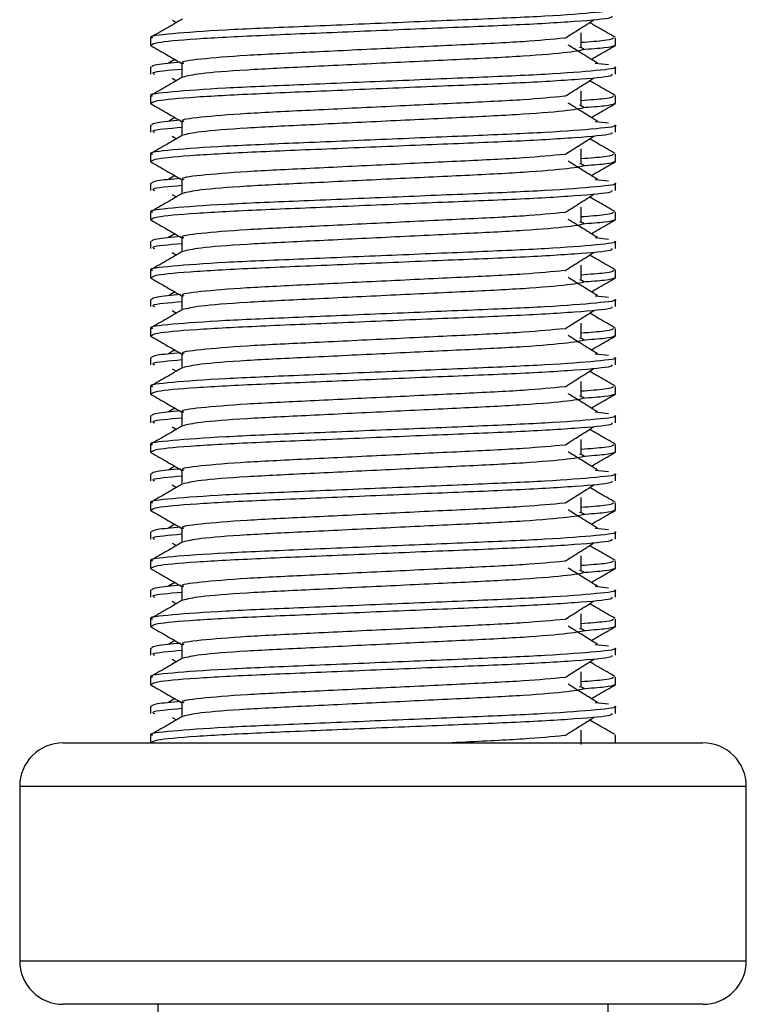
# Model space of a CAD drawing. Header units: millimetres. Extents: x 0 to 420, y 0 to 297.
# Tile 17 of 106: x 66.165 to 66.746, y 207.214 to 208.001. Entities that reach past the tile are written whole.
import ezdxf

# ---------------------------------------------------------------- set-up
doc = ezdxf.new("R2010")
doc.units = ezdxf.units.MM

msp = doc.modelspace()

# ---------------------------------------------------------------- linework, layer by layer
at = {"color": 7, "linetype": 'Continuous', "lineweight": 25}
for p, q in [((66.28727, 208.00091), (66.29057, 207.99884)), ((66.2699, 207.98664), (66.2699, 207.98086)), ((66.61404, 207.97916), (66.61404, 207.99077)), ((66.64154, 207.98086), (66.64154, 207.98664)), ((66.27001, 207.98061), (66.27095, 207.9804)), ((66.64073, 207.98086), (66.64143, 207.98061)), ((66.28923, 207.96944), (66.28422, 207.96633)), ((66.2699, 207.96343), (66.2699, 207.95763)), ((66.29504, 207.96632), (66.29504, 207.95497)), ((66.62535, 207.96634), (66.63583, 207.96522)), ((66.64154, 207.95763), (66.64154, 207.96343)), ((66.28727, 207.95445), (66.29057, 207.95238)), ((66.61404, 207.9327), (66.61404, 207.94432)), ((66.2699, 207.94019), (66.2699, 207.9344)), ((66.64154, 207.9344), (66.64154, 207.94019)), ((66.27001, 207.93415), (66.27095, 207.93394)), ((66.64073, 207.9344), (66.64143, 207.93415)), ((66.28923, 207.92299), (66.28422, 207.91988)), ((66.2699, 207.91698), (66.2699, 207.91117)), ((66.29504, 207.91986), (66.29504, 207.90852)), ((66.62535, 207.91989), (66.63583, 207.91876)), ((66.64154, 207.91117), (66.64154, 207.91698)), ((66.28727, 207.908), (66.29057, 207.90593)), ((66.61404, 207.88625), (66.61404, 207.89786)), ((66.2699, 207.89373), (66.2699, 207.88795)), ((66.64154, 207.88795), (66.64154, 207.89373)), ((66.27001, 207.8877), (66.27095, 207.88749)), ((66.64073, 207.88795), (66.64143, 207.8877)), ((66.28923, 207.87653), (66.28422, 207.87342)), ((66.29504, 207.87341), (66.29504, 207.86206)), ((66.62535, 207.87343), (66.63583, 207.87231)), ((66.2699, 207.87052), (66.2699, 207.86472)), ((66.64154, 207.86472), (66.64154, 207.87052)), ((66.28727, 207.86154), (66.29057, 207.85947)), ((66.61404, 207.83979), (66.61404, 207.85141)), ((66.2699, 207.84728), (66.2699, 207.84149)), ((66.64073, 207.84149), (66.64143, 207.84124)), ((66.64154, 207.84149), (66.64154, 207.84728)), ((66.27001, 207.84124), (66.27095, 207.84103)), ((66.28923, 207.83008), (66.28422, 207.82697)), ((66.29504, 207.82695), (66.29504, 207.81561)), ((66.62535, 207.82698), (66.63583, 207.82585)), ((66.2699, 207.82407), (66.2699, 207.81826)), ((66.64154, 207.81826), (66.64154, 207.82407)), ((66.28727, 207.81509), (66.29057, 207.81302)), ((66.61404, 207.79334), (66.61404, 207.80495)), ((66.2699, 207.80082), (66.2699, 207.79504)), ((66.27001, 207.79479), (66.27095, 207.79458)), ((66.64073, 207.79504), (66.64143, 207.79479)), ((66.64154, 207.79504), (66.64154, 207.80082)), ((66.28923, 207.78362), (66.28422, 207.78051)), ((66.29504, 207.7805), (66.29504, 207.76915)), ((66.62535, 207.78052), (66.63583, 207.7794)), ((66.2699, 207.77761), (66.2699, 207.77181)), ((66.64154, 207.77181), (66.64154, 207.77761)), ((66.28727, 207.76863), (66.29057, 207.76656)), ((66.61404, 207.74688), (66.61404, 207.7585)), ((66.2699, 207.75437), (66.2699, 207.74858)), ((66.27001, 207.74833), (66.27095, 207.74812)), ((66.64073, 207.74858), (66.64143, 207.74833)), ((66.64154, 207.74858), (66.64154, 207.75437)), ((66.2699, 207.73116), (66.2699, 207.72535)), ((66.28923, 207.73717), (66.28422, 207.73406)), ((66.29504, 207.73404), (66.29504, 207.7227)), ((66.62535, 207.73407), (66.63583, 207.73294)), ((66.64154, 207.72535), (66.64154, 207.73116)), ((66.28727, 207.72218), (66.29057, 207.72011)), ((66.2699, 207.70791), (66.2699, 207.70213)), ((66.61404, 207.70043), (66.61404, 207.71204)), ((66.64154, 207.70213), (66.64154, 207.70791)), ((66.27001, 207.70188), (66.27095, 207.70167)), ((66.64073, 207.70213), (66.64143, 207.70188)), ((66.2699, 207.6847), (66.2699, 207.6789)), ((66.28923, 207.69071), (66.28422, 207.6876)), ((66.29504, 207.68759), (66.29504, 207.67624)), ((66.62535, 207.68761), (66.63583, 207.68649)), ((66.64154, 207.6789), (66.64154, 207.6847)), ((66.28727, 207.67572), (66.29057, 207.67365)), ((66.2699, 207.66146), (66.2699, 207.65567)), ((66.61404, 207.65397), (66.61404, 207.66559)), ((66.64154, 207.65567), (66.64154, 207.66146)), ((66.27001, 207.65542), (66.27095, 207.65521)), ((66.64073, 207.65567), (66.64143, 207.65542)), ((66.2699, 207.63825), (66.2699, 207.63244)), ((66.28923, 207.64426), (66.28422, 207.64115)), ((66.29504, 207.64113), (66.29504, 207.62979)), ((66.62535, 207.64116), (66.63583, 207.64003)), ((66.64154, 207.63244), (66.64154, 207.63825)), ((66.28727, 207.62927), (66.29057, 207.6272)), ((66.2699, 207.615), (66.2699, 207.60921)), ((66.61404, 207.60752), (66.61404, 207.61913)), ((66.64154, 207.60921), (66.64154, 207.615)), ((66.27001, 207.60897), (66.27095, 207.60876)), ((66.64073, 207.60921), (66.64143, 207.60897)), ((66.28923, 207.5978), (66.28422, 207.59469)), ((66.2699, 207.59179), (66.2699, 207.58599)), ((66.29504, 207.59468), (66.29504, 207.58333)), ((66.62535, 207.5947), (66.63583, 207.59358)), ((66.64154, 207.58599), (66.64154, 207.59179)), ((66.28727, 207.58281), (66.29057, 207.58074)), ((66.2699, 207.56855), (66.2699, 207.56276)), ((66.61404, 207.56106), (66.61404, 207.57268)), ((66.64154, 207.56276), (66.64154, 207.56855)), ((66.27001, 207.56251), (66.27095, 207.5623)), ((66.64073, 207.56276), (66.64143, 207.56251)), ((66.28923, 207.55135), (66.28422, 207.54824)), ((66.2699, 207.54534), (66.2699, 207.53953)), ((66.29504, 207.54822), (66.29504, 207.53688)), ((66.62535, 207.54825), (66.63583, 207.54712)), ((66.64154, 207.53953), (66.64154, 207.54534)), ((66.28727, 207.53636), (66.29057, 207.53428)), ((66.2699, 207.52209), (66.2699, 207.5163)), ((66.61404, 207.51461), (66.61404, 207.52622)), ((66.64154, 207.5163), (66.64154, 207.52209)), ((66.27001, 207.51606), (66.27095, 207.51585)), ((66.64073, 207.5163), (66.64143, 207.51606)), ((66.28923, 207.50489), (66.28422, 207.50178)), ((66.2699, 207.49888), (66.2699, 207.49308)), ((66.29504, 207.50177), (66.29504, 207.49042)), ((66.62535, 207.50179), (66.63583, 207.50067)), ((66.64154, 207.49308), (66.64154, 207.49888)), ((66.28727, 207.4899), (66.29057, 207.48783)), ((66.61404, 207.46815), (66.61404, 207.47977)), ((66.2699, 207.47564), (66.2699, 207.46985)), ((66.64154, 207.46985), (66.64154, 207.47564)), ((66.27001, 207.4696), (66.27095, 207.46939)), ((66.64073, 207.46985), (66.64143, 207.4696)), ((66.28923, 207.45844), (66.28422, 207.45533)), ((66.2699, 207.45243), (66.2699, 207.44662)), ((66.29504, 207.45531), (66.29504, 207.44397)), ((66.62535, 207.45534), (66.63583, 207.45421)), ((66.64154, 207.44662), (66.64154, 207.45243)), ((66.28727, 207.44345), (66.29057, 207.44137)), ((66.61404, 207.4217), (66.61404, 207.43331)), ((66.2699, 207.42918), (66.2699, 207.42315)), ((66.64154, 207.42315), (66.64154, 207.42918)), ((66.20022, 207.42315), (66.71122, 207.42315)), ((66.16538, 207.38831), (66.16538, 207.24894)), ((66.74606, 207.38831), (66.16538, 207.38831)), ((66.74606, 207.24894), (66.74606, 207.38831)), ((66.16538, 207.24894), (66.44565, 207.24894)), ((66.44565, 207.24894), (66.74606, 207.24894)), ((66.44686, 207.2141), (66.20022, 207.2141)), ((66.27571, 207.2141), (66.27571, 207.07473)), ((66.71122, 207.2141), (66.44686, 207.2141)), ((66.63573, 207.07473), (66.63573, 207.2141))]:
    msp.add_line(p, q, dxfattribs=at)
for centre, start, end in [((66.20022, 207.38831), 90, 180), ((66.71122, 207.38831), 0, 90), ((66.20022, 207.24894), 180, 270), ((66.71122, 207.24894), 270, 0)]:
    msp.add_arc(centre, 0.03484, start, end, dxfattribs=at)
for points, knots in [([(66.64074, 208.00989), (66.641, 208.00981), (66.64401, 208.00883), (66.62863, 208.00694), (66.58932, 208.00387), (66.5288, 208.0013), (66.45838, 207.99843), (66.38765, 207.99543), (66.32598, 207.99291), (66.28523, 207.98991), (66.26701, 207.98782), (66.27107, 207.98678), (66.27161, 207.98664)], [0, 0, 0, 0, 0.011024, 0.131189, 0.254695, 0.373437, 0.495237, 0.618184, 0.736438, 0.859358, 0.981202, 1, 1, 1, 1]), ([(66.29552, 208.0017), (66.29132, 207.99927), (66.28292, 207.99441), (66.27452, 207.98955), (66.27031, 207.98711)], [0, 0, 0, 0, 0.499935, 1, 1, 1, 1]), ([(66.63843, 208.00408), (66.6388, 208.00358), (66.63984, 208.0022), (66.61206, 207.99962), (66.56167, 207.99673), (66.49504, 207.99417), (66.42327, 207.99111), (66.3558, 207.98839), (66.3031, 207.98569), (66.27371, 207.98295), (66.27156, 207.98145), (66.27071, 207.98086)], [0, 0, 0, 0, 0.068754, 0.191591, 0.313424, 0.432053, 0.555484, 0.675715, 0.795706, 0.919174, 1, 1, 1, 1]), ([(66.6011, 207.98636), (66.60494, 207.98879), (66.61262, 207.99364), (66.62031, 207.99848), (66.62416, 208.00091)], [0, 0, 0, 0, 0.49999, 1, 1, 1, 1]), ([(66.64113, 207.98711), (66.63692, 207.98955), (66.63017, 207.99345), (66.62342, 207.99736), (66.62087, 207.99884)], [0, 0, 0, 0, 0.622406, 1, 1, 1, 1]), ([(66.60063, 207.98638), (66.5908, 207.98543), (66.57086, 207.9835), (66.51869, 207.98097), (66.45808, 207.9781), (66.39685, 207.9751), (66.34354, 207.97258), (66.30829, 207.96959), (66.29254, 207.9675), (66.29606, 207.96645), (66.29654, 207.96631)], [0, 0, 0, 0, 0.1340309, 0.2719374, 0.4133992, 0.5561955, 0.6935339, 0.8362986, 0.9778119, 1, 1, 1, 1]), ([(66.63983, 207.98664), (66.63948, 207.98592), (66.6389, 207.98473), (66.62109, 207.98338), (66.61404, 207.98284)], [0, 0, 0, 0, 0.604248, 1, 1, 1, 1]), ([(66.27027, 207.98041), (66.27448, 207.97798), (66.28273, 207.9732), (66.29099, 207.96843), (66.29504, 207.96608)], [0, 0, 0, 0, 0.508867, 1, 1, 1, 1]), ([(66.61277, 207.97918), (66.61449, 207.97869), (66.61933, 207.9773), (66.60594, 207.975), (66.57106, 207.97193), (66.51895, 207.96936), (66.45805, 207.96649), (66.39669, 207.96349), (66.34419, 207.96098), (66.30627, 207.958), (66.29931, 207.95614), (66.29591, 207.95523)], [0, 0, 0, 0, 0.0638066, 0.1803218, 0.300081, 0.415215, 0.5333173, 0.6525337, 0.7671935, 0.8863835, 1, 1, 1, 1]), ([(66.62722, 207.96633), (66.62331, 207.96876), (66.61548, 207.97361), (66.60766, 207.97846), (66.60376, 207.98088)], [0, 0, 0, 0, 0.500011, 1, 1, 1, 1]), ([(66.64049, 207.9804), (66.63918, 207.97982), (66.63686, 207.97878), (66.62172, 207.97763), (66.61511, 207.97713)], [0, 0, 0, 0, 0.563599, 1, 1, 1, 1]), ([(66.6222, 207.96944), (66.62432, 207.97067), (66.63064, 207.97433), (66.63696, 207.97798), (66.64116, 207.98041)], [0, 0, 0, 0, 0.335187, 1, 1, 1, 1]), ([(66.64074, 207.96343), (66.641, 207.96335), (66.64401, 207.96237), (66.62863, 207.96048), (66.58932, 207.95741), (66.5288, 207.95485), (66.45838, 207.95197), (66.38765, 207.94897), (66.32598, 207.94645), (66.28523, 207.94346), (66.26701, 207.94137), (66.27107, 207.94033), (66.27161, 207.94019)], [0, 0, 0, 0, 0.0110241, 0.1311888, 0.2546953, 0.3734373, 0.495237, 0.6181845, 0.7364377, 0.859358, 0.981202, 1, 1, 1, 1]), ([(66.29392, 207.96719), (66.28669, 207.96652), (66.27248, 207.9652), (66.27128, 207.96402), (66.27069, 207.96343)], [0, 0, 0, 0, 0.507895, 1, 1, 1, 1]), ([(66.29504, 207.96148), (66.2845, 207.96054), (66.26944, 207.95918), (66.27219, 207.95799), (66.27301, 207.95763)], [0, 0, 0, 0, 0.700207, 1, 1, 1, 1]), ([(66.29552, 207.95525), (66.29132, 207.95282), (66.28292, 207.94795), (66.27452, 207.94309), (66.27031, 207.94066)], [0, 0, 0, 0, 0.499935, 1, 1, 1, 1]), ([(66.63843, 207.95763), (66.6388, 207.95713), (66.63984, 207.95574), (66.61206, 207.95316), (66.56167, 207.95028), (66.49504, 207.94772), (66.42327, 207.94465), (66.3558, 207.94193), (66.3031, 207.93923), (66.27371, 207.93649), (66.27156, 207.93499), (66.27071, 207.9344)], [0, 0, 0, 0, 0.068754, 0.191591, 0.313424, 0.432053, 0.555484, 0.675715, 0.795706, 0.919174, 1, 1, 1, 1]), ([(66.6011, 207.93991), (66.60494, 207.94233), (66.61262, 207.94718), (66.62031, 207.95203), (66.62416, 207.95445)], [0, 0, 0, 0, 0.49999, 1, 1, 1, 1]), ([(66.64113, 207.94066), (66.63692, 207.94309), (66.63017, 207.947), (66.62342, 207.9509), (66.62087, 207.95238)], [0, 0, 0, 0, 0.622406, 1, 1, 1, 1]), ([(66.60063, 207.93992), (66.5908, 207.93897), (66.57086, 207.93705), (66.51869, 207.93452), (66.45808, 207.93165), (66.39685, 207.92865), (66.34354, 207.92613), (66.30829, 207.92313), (66.29254, 207.92104), (66.29606, 207.92), (66.29654, 207.91986)], [0, 0, 0, 0, 0.1340309, 0.2719374, 0.4133992, 0.5561955, 0.6935339, 0.8362986, 0.9778119, 1, 1, 1, 1]), ([(66.63983, 207.94019), (66.63948, 207.93947), (66.6389, 207.93827), (66.62109, 207.93692), (66.61404, 207.93639)], [0, 0, 0, 0, 0.604248, 1, 1, 1, 1]), ([(66.27027, 207.93396), (66.27448, 207.93153), (66.28273, 207.92675), (66.29099, 207.92197), (66.29504, 207.91962)], [0, 0, 0, 0, 0.5088672, 1, 1, 1, 1]), ([(66.61277, 207.93273), (66.61449, 207.93223), (66.61933, 207.93084), (66.60594, 207.92854), (66.57106, 207.92547), (66.51895, 207.92291), (66.45805, 207.92003), (66.39669, 207.91703), (66.34419, 207.91452), (66.30627, 207.91154), (66.29931, 207.90969), (66.29591, 207.90878)], [0, 0, 0, 0, 0.063807, 0.180322, 0.300081, 0.415215, 0.533317, 0.652534, 0.767193, 0.886384, 1, 1, 1, 1]), ([(66.62722, 207.91988), (66.62331, 207.9223), (66.61548, 207.92715), (66.60766, 207.932), (66.60376, 207.93443)], [0, 0, 0, 0, 0.500011, 1, 1, 1, 1]), ([(66.64049, 207.93394), (66.63918, 207.93336), (66.63686, 207.93233), (66.62172, 207.93117), (66.61511, 207.93067)], [0, 0, 0, 0, 0.563599, 1, 1, 1, 1]), ([(66.6222, 207.92299), (66.62432, 207.92421), (66.63064, 207.92787), (66.63696, 207.93153), (66.64116, 207.93396)], [0, 0, 0, 0, 0.335187, 1, 1, 1, 1]), ([(66.29392, 207.92073), (66.28669, 207.92006), (66.27248, 207.91875), (66.27128, 207.91756), (66.27069, 207.91698)], [0, 0, 0, 0, 0.507895, 1, 1, 1, 1]), ([(66.64074, 207.91698), (66.641, 207.9169), (66.64401, 207.91592), (66.62863, 207.91403), (66.58932, 207.91096), (66.5288, 207.90839), (66.45838, 207.90552), (66.38765, 207.90252), (66.32598, 207.9), (66.28523, 207.897), (66.26701, 207.89491), (66.27107, 207.89387), (66.27161, 207.89373)], [0, 0, 0, 0, 0.011024, 0.131189, 0.254695, 0.373437, 0.495237, 0.618184, 0.736438, 0.859358, 0.981202, 1, 1, 1, 1]), ([(66.29504, 207.91503), (66.2845, 207.91408), (66.26944, 207.91273), (66.27219, 207.91153), (66.27301, 207.91117)], [0, 0, 0, 0, 0.700207, 1, 1, 1, 1]), ([(66.29552, 207.90879), (66.29132, 207.90636), (66.28292, 207.9015), (66.27452, 207.89664), (66.27031, 207.8942)], [0, 0, 0, 0, 0.499935, 1, 1, 1, 1]), ([(66.63843, 207.91117), (66.6388, 207.91067), (66.63984, 207.90929), (66.61206, 207.90671), (66.56167, 207.90382), (66.49504, 207.90126), (66.42327, 207.8982), (66.3558, 207.89548), (66.3031, 207.89278), (66.27371, 207.89004), (66.27156, 207.88854), (66.27071, 207.88795)], [0, 0, 0, 0, 0.068754, 0.191591, 0.313424, 0.432053, 0.555484, 0.675715, 0.795706, 0.919174, 1, 1, 1, 1]), ([(66.6011, 207.89345), (66.60494, 207.89588), (66.61262, 207.90073), (66.62031, 207.90557), (66.62416, 207.908)], [0, 0, 0, 0, 0.49999, 1, 1, 1, 1]), ([(66.64113, 207.8942), (66.63692, 207.89664), (66.63017, 207.90054), (66.62342, 207.90445), (66.62087, 207.90593)], [0, 0, 0, 0, 0.622406, 1, 1, 1, 1]), ([(66.60063, 207.89347), (66.5908, 207.89252), (66.57086, 207.89059), (66.51869, 207.88806), (66.45808, 207.88519), (66.39685, 207.88219), (66.34354, 207.87967), (66.30829, 207.87668), (66.29254, 207.87459), (66.29606, 207.87354), (66.29654, 207.8734)], [0, 0, 0, 0, 0.134031, 0.271937, 0.413399, 0.556196, 0.693534, 0.836299, 0.977812, 1, 1, 1, 1]), ([(66.63983, 207.89373), (66.63948, 207.89301), (66.6389, 207.89182), (66.62109, 207.89047), (66.61404, 207.88993)], [0, 0, 0, 0, 0.604248, 1, 1, 1, 1]), ([(66.27027, 207.8875), (66.27448, 207.88507), (66.28273, 207.88029), (66.29099, 207.87552), (66.29504, 207.87317)], [0, 0, 0, 0, 0.508867, 1, 1, 1, 1]), ([(66.61277, 207.88627), (66.61449, 207.88578), (66.61933, 207.88439), (66.60594, 207.88209), (66.57106, 207.87902), (66.51895, 207.87645), (66.45805, 207.87358), (66.39669, 207.87058), (66.34419, 207.86807), (66.30627, 207.86509), (66.29931, 207.86323), (66.29591, 207.86232)], [0, 0, 0, 0, 0.0638066, 0.1803218, 0.300081, 0.415215, 0.5333173, 0.6525337, 0.7671935, 0.8863835, 1, 1, 1, 1]), ([(66.62722, 207.87342), (66.62331, 207.87585), (66.61548, 207.8807), (66.60766, 207.88555), (66.60376, 207.88797)], [0, 0, 0, 0, 0.500011, 1, 1, 1, 1]), ([(66.64049, 207.88749), (66.63918, 207.88691), (66.63686, 207.88587), (66.62172, 207.88472), (66.61511, 207.88422)], [0, 0, 0, 0, 0.563599, 1, 1, 1, 1]), ([(66.6222, 207.87653), (66.62432, 207.87776), (66.63064, 207.88142), (66.63696, 207.88507), (66.64116, 207.8875)], [0, 0, 0, 0, 0.335187, 1, 1, 1, 1]), ([(66.29392, 207.87428), (66.28669, 207.87361), (66.27248, 207.87229), (66.27128, 207.87111), (66.27069, 207.87052)], [0, 0, 0, 0, 0.507895, 1, 1, 1, 1]), ([(66.64074, 207.87052), (66.641, 207.87044), (66.64401, 207.86946), (66.62863, 207.86757), (66.58932, 207.8645), (66.5288, 207.86194), (66.45838, 207.85906), (66.38765, 207.85606), (66.32598, 207.85354), (66.28523, 207.85055), (66.26701, 207.84846), (66.27107, 207.84742), (66.27161, 207.84728)], [0, 0, 0, 0, 0.011024, 0.131189, 0.254695, 0.373437, 0.495237, 0.618184, 0.736438, 0.859358, 0.981202, 1, 1, 1, 1]), ([(66.29504, 207.86857), (66.2845, 207.86763), (66.26944, 207.86627), (66.27219, 207.86508), (66.27301, 207.86472)], [0, 0, 0, 0, 0.700207, 1, 1, 1, 1]), ([(66.29552, 207.86234), (66.29132, 207.85991), (66.28292, 207.85504), (66.27452, 207.85018), (66.27031, 207.84775)], [0, 0, 0, 0, 0.499935, 1, 1, 1, 1]), ([(66.63843, 207.86472), (66.6388, 207.86422), (66.63984, 207.86283), (66.61206, 207.86025), (66.56167, 207.85736), (66.49504, 207.85481), (66.42327, 207.85174), (66.3558, 207.84902), (66.3031, 207.84632), (66.27371, 207.84358), (66.27156, 207.84208), (66.27071, 207.84149)], [0, 0, 0, 0, 0.068754, 0.191591, 0.313424, 0.432053, 0.555484, 0.675715, 0.795706, 0.919174, 1, 1, 1, 1]), ([(66.6011, 207.847), (66.60494, 207.84942), (66.61262, 207.85427), (66.62031, 207.85912), (66.62416, 207.86154)], [0, 0, 0, 0, 0.49999, 1, 1, 1, 1]), ([(66.64113, 207.84775), (66.63692, 207.85018), (66.63017, 207.85409), (66.62342, 207.85799), (66.62087, 207.85947)], [0, 0, 0, 0, 0.622406, 1, 1, 1, 1]), ([(66.60063, 207.84701), (66.5908, 207.84606), (66.57086, 207.84414), (66.51869, 207.84161), (66.45808, 207.83874), (66.39685, 207.83574), (66.34354, 207.83322), (66.30829, 207.83022), (66.29254, 207.82813), (66.29606, 207.82709), (66.29654, 207.82695)], [0, 0, 0, 0, 0.134031, 0.271937, 0.413399, 0.556196, 0.693534, 0.836299, 0.977812, 1, 1, 1, 1]), ([(66.62722, 207.82697), (66.62331, 207.82939), (66.61548, 207.83424), (66.60766, 207.83909), (66.60376, 207.84152)], [0, 0, 0, 0, 0.500011, 1, 1, 1, 1]), ([(66.63983, 207.84728), (66.63948, 207.84656), (66.6389, 207.84536), (66.62109, 207.84401), (66.61404, 207.84348)], [0, 0, 0, 0, 0.604248, 1, 1, 1, 1]), ([(66.27027, 207.84105), (66.27448, 207.83862), (66.28273, 207.83384), (66.29099, 207.82906), (66.29504, 207.82671)], [0, 0, 0, 0, 0.508867, 1, 1, 1, 1]), ([(66.61277, 207.83982), (66.61449, 207.83932), (66.61933, 207.83793), (66.60594, 207.83563), (66.57106, 207.83256), (66.51895, 207.83), (66.45805, 207.82712), (66.39669, 207.82412), (66.34419, 207.82161), (66.30627, 207.81863), (66.29931, 207.81678), (66.29591, 207.81587)], [0, 0, 0, 0, 0.0638066, 0.1803218, 0.300081, 0.415215, 0.5333173, 0.6525337, 0.7671935, 0.8863835, 1, 1, 1, 1]), ([(66.64049, 207.84103), (66.63918, 207.84045), (66.63686, 207.83942), (66.62172, 207.83826), (66.61511, 207.83776)], [0, 0, 0, 0, 0.563599, 1, 1, 1, 1]), ([(66.6222, 207.83008), (66.62432, 207.8313), (66.63064, 207.83496), (66.63696, 207.83862), (66.64116, 207.84105)], [0, 0, 0, 0, 0.335187, 1, 1, 1, 1]), ([(66.29392, 207.82782), (66.28669, 207.82715), (66.27248, 207.82584), (66.27128, 207.82465), (66.27069, 207.82407)], [0, 0, 0, 0, 0.507895, 1, 1, 1, 1]), ([(66.64074, 207.82407), (66.641, 207.82399), (66.64401, 207.82301), (66.62863, 207.82112), (66.58932, 207.81805), (66.5288, 207.81548), (66.45838, 207.81261), (66.38765, 207.80961), (66.32598, 207.80709), (66.28523, 207.80409), (66.26701, 207.802), (66.27107, 207.80096), (66.27161, 207.80082)], [0, 0, 0, 0, 0.011024, 0.131189, 0.254695, 0.373437, 0.495237, 0.618184, 0.736438, 0.859358, 0.981202, 1, 1, 1, 1]), ([(66.63843, 207.81826), (66.6388, 207.81776), (66.63984, 207.81638), (66.61206, 207.8138), (66.56167, 207.81091), (66.49504, 207.80835), (66.42327, 207.80529), (66.3558, 207.80257), (66.3031, 207.79987), (66.27371, 207.79713), (66.27156, 207.79563), (66.27071, 207.79504)], [0, 0, 0, 0, 0.068754, 0.191591, 0.313424, 0.432053, 0.555484, 0.675715, 0.795706, 0.919174, 1, 1, 1, 1]), ([(66.29504, 207.82212), (66.2845, 207.82117), (66.26944, 207.81982), (66.27219, 207.81862), (66.27301, 207.81826)], [0, 0, 0, 0, 0.700207, 1, 1, 1, 1]), ([(66.29552, 207.81588), (66.29132, 207.81345), (66.28292, 207.80859), (66.27452, 207.80373), (66.27031, 207.80129)], [0, 0, 0, 0, 0.499935, 1, 1, 1, 1]), ([(66.6011, 207.80054), (66.60494, 207.80297), (66.61262, 207.80782), (66.62031, 207.81266), (66.62416, 207.81509)], [0, 0, 0, 0, 0.49999, 1, 1, 1, 1]), ([(66.64113, 207.80129), (66.63692, 207.80373), (66.63017, 207.80763), (66.62342, 207.81154), (66.62087, 207.81302)], [0, 0, 0, 0, 0.622406, 1, 1, 1, 1]), ([(66.27027, 207.79459), (66.27448, 207.79216), (66.28273, 207.78738), (66.29099, 207.78261), (66.29504, 207.78026)], [0, 0, 0, 0, 0.5088672, 1, 1, 1, 1]), ([(66.60063, 207.80056), (66.5908, 207.79961), (66.57086, 207.79768), (66.51869, 207.79515), (66.45808, 207.79228), (66.39685, 207.78928), (66.34354, 207.78676), (66.30829, 207.78377), (66.29254, 207.78168), (66.29606, 207.78063), (66.29654, 207.78049)], [0, 0, 0, 0, 0.134031, 0.271937, 0.413399, 0.556196, 0.693534, 0.836299, 0.977812, 1, 1, 1, 1]), ([(66.62722, 207.78051), (66.62331, 207.78294), (66.61548, 207.78779), (66.60766, 207.79264), (66.60376, 207.79506)], [0, 0, 0, 0, 0.500011, 1, 1, 1, 1]), ([(66.63983, 207.80082), (66.63948, 207.8001), (66.6389, 207.79891), (66.62109, 207.79756), (66.61404, 207.79702)], [0, 0, 0, 0, 0.6042483, 1, 1, 1, 1]), ([(66.64049, 207.79458), (66.63918, 207.794), (66.63686, 207.79296), (66.62172, 207.79181), (66.61511, 207.79131)], [0, 0, 0, 0, 0.5635985, 1, 1, 1, 1]), ([(66.6222, 207.78362), (66.62432, 207.78485), (66.63064, 207.78851), (66.63696, 207.79216), (66.64116, 207.79459)], [0, 0, 0, 0, 0.3351873, 1, 1, 1, 1]), ([(66.61277, 207.79336), (66.61449, 207.79287), (66.61933, 207.79148), (66.60594, 207.78918), (66.57106, 207.78611), (66.51895, 207.78354), (66.45805, 207.78067), (66.39669, 207.77767), (66.34419, 207.77516), (66.30627, 207.77218), (66.29931, 207.77032), (66.29591, 207.76941)], [0, 0, 0, 0, 0.0638066, 0.1803218, 0.300081, 0.415215, 0.5333173, 0.6525337, 0.7671935, 0.8863835, 1, 1, 1, 1]), ([(66.29392, 207.78137), (66.28669, 207.7807), (66.27248, 207.77938), (66.27128, 207.7782), (66.27069, 207.77761)], [0, 0, 0, 0, 0.507895, 1, 1, 1, 1]), ([(66.64074, 207.77761), (66.641, 207.77753), (66.64401, 207.77655), (66.62863, 207.77466), (66.58932, 207.77159), (66.5288, 207.76903), (66.45838, 207.76615), (66.38765, 207.76315), (66.32598, 207.76063), (66.28523, 207.75764), (66.26701, 207.75555), (66.27107, 207.75451), (66.27161, 207.75437)], [0, 0, 0, 0, 0.011024, 0.131189, 0.254695, 0.373437, 0.495237, 0.618184, 0.736438, 0.859358, 0.981202, 1, 1, 1, 1]), ([(66.63843, 207.77181), (66.6388, 207.77131), (66.63984, 207.76992), (66.61206, 207.76734), (66.56167, 207.76445), (66.49504, 207.7619), (66.42327, 207.75883), (66.3558, 207.75611), (66.3031, 207.75341), (66.27371, 207.75067), (66.27156, 207.74917), (66.27071, 207.74858)], [0, 0, 0, 0, 0.068754, 0.191591, 0.313424, 0.432053, 0.555484, 0.675715, 0.795706, 0.919174, 1, 1, 1, 1]), ([(66.29504, 207.77566), (66.2845, 207.77472), (66.26944, 207.77336), (66.27219, 207.77217), (66.27301, 207.77181)], [0, 0, 0, 0, 0.700207, 1, 1, 1, 1]), ([(66.29552, 207.76943), (66.29132, 207.767), (66.28292, 207.76213), (66.27452, 207.75727), (66.27031, 207.75484)], [0, 0, 0, 0, 0.499935, 1, 1, 1, 1]), ([(66.6011, 207.75409), (66.60494, 207.75651), (66.61262, 207.76136), (66.62031, 207.76621), (66.62416, 207.76863)], [0, 0, 0, 0, 0.49999, 1, 1, 1, 1]), ([(66.64113, 207.75484), (66.63692, 207.75727), (66.63017, 207.76118), (66.62342, 207.76508), (66.62087, 207.76656)], [0, 0, 0, 0, 0.622406, 1, 1, 1, 1]), ([(66.27027, 207.74814), (66.27448, 207.74571), (66.28273, 207.74093), (66.29099, 207.73615), (66.29504, 207.7338)], [0, 0, 0, 0, 0.508867, 1, 1, 1, 1]), ([(66.60063, 207.7541), (66.5908, 207.75315), (66.57086, 207.75123), (66.51869, 207.7487), (66.45808, 207.74583), (66.39685, 207.74283), (66.34354, 207.74031), (66.30829, 207.73731), (66.29254, 207.73522), (66.29606, 207.73418), (66.29654, 207.73404)], [0, 0, 0, 0, 0.134031, 0.271937, 0.413399, 0.556196, 0.693534, 0.836299, 0.977812, 1, 1, 1, 1]), ([(66.61277, 207.74691), (66.61449, 207.74641), (66.61933, 207.74502), (66.60594, 207.74272), (66.57106, 207.73965), (66.51895, 207.73709), (66.45805, 207.73421), (66.39669, 207.73121), (66.34419, 207.7287), (66.30627, 207.72572), (66.29931, 207.72387), (66.29591, 207.72296)], [0, 0, 0, 0, 0.0638066, 0.1803218, 0.300081, 0.415215, 0.5333173, 0.6525337, 0.7671935, 0.8863835, 1, 1, 1, 1]), ([(66.62722, 207.73406), (66.62331, 207.73648), (66.61548, 207.74133), (66.60766, 207.74618), (66.60376, 207.74861)], [0, 0, 0, 0, 0.500011, 1, 1, 1, 1]), ([(66.63983, 207.75437), (66.63948, 207.75365), (66.6389, 207.75245), (66.62109, 207.7511), (66.61404, 207.75057)], [0, 0, 0, 0, 0.6042483, 1, 1, 1, 1]), ([(66.64049, 207.74812), (66.63918, 207.74754), (66.63686, 207.74651), (66.62172, 207.74535), (66.61511, 207.74485)], [0, 0, 0, 0, 0.5635985, 1, 1, 1, 1]), ([(66.6222, 207.73717), (66.62432, 207.73839), (66.63064, 207.74205), (66.63696, 207.74571), (66.64116, 207.74814)], [0, 0, 0, 0, 0.335187, 1, 1, 1, 1]), ([(66.64074, 207.73116), (66.641, 207.73108), (66.64401, 207.7301), (66.62863, 207.72821), (66.58932, 207.72514), (66.5288, 207.72257), (66.45838, 207.7197), (66.38765, 207.7167), (66.32598, 207.71418), (66.28523, 207.71118), (66.26701, 207.70909), (66.27107, 207.70805), (66.27161, 207.70791)], [0, 0, 0, 0, 0.011024, 0.131189, 0.254695, 0.373437, 0.495237, 0.618184, 0.736438, 0.859358, 0.981202, 1, 1, 1, 1]), ([(66.29392, 207.73491), (66.28669, 207.73424), (66.27248, 207.73293), (66.27128, 207.73174), (66.27069, 207.73116)], [0, 0, 0, 0, 0.507895, 1, 1, 1, 1]), ([(66.63843, 207.72535), (66.6388, 207.72485), (66.63984, 207.72347), (66.61206, 207.72089), (66.56167, 207.718), (66.49504, 207.71544), (66.42327, 207.71238), (66.3558, 207.70966), (66.3031, 207.70696), (66.27371, 207.70422), (66.27156, 207.70272), (66.27071, 207.70213)], [0, 0, 0, 0, 0.068754, 0.191591, 0.313424, 0.432053, 0.555484, 0.675715, 0.795706, 0.919174, 1, 1, 1, 1]), ([(66.29504, 207.72921), (66.2845, 207.72826), (66.26944, 207.72691), (66.27219, 207.72571), (66.27301, 207.72535)], [0, 0, 0, 0, 0.700207, 1, 1, 1, 1]), ([(66.29552, 207.72297), (66.29132, 207.72054), (66.28292, 207.71568), (66.27452, 207.71082), (66.27031, 207.70838)], [0, 0, 0, 0, 0.499935, 1, 1, 1, 1]), ([(66.6011, 207.70763), (66.60494, 207.71006), (66.61262, 207.71491), (66.62031, 207.71975), (66.62416, 207.72218)], [0, 0, 0, 0, 0.49999, 1, 1, 1, 1]), ([(66.64113, 207.70838), (66.63692, 207.71082), (66.63017, 207.71472), (66.62342, 207.71863), (66.62087, 207.72011)], [0, 0, 0, 0, 0.622406, 1, 1, 1, 1]), ([(66.60063, 207.70765), (66.5908, 207.7067), (66.57086, 207.70477), (66.51869, 207.70224), (66.45808, 207.69937), (66.39685, 207.69637), (66.34354, 207.69385), (66.30829, 207.69086), (66.29254, 207.68877), (66.29606, 207.68772), (66.29654, 207.68758)], [0, 0, 0, 0, 0.134031, 0.271937, 0.413399, 0.556196, 0.693534, 0.836299, 0.977812, 1, 1, 1, 1]), ([(66.63983, 207.70791), (66.63948, 207.70719), (66.6389, 207.706), (66.62109, 207.70465), (66.61404, 207.70411)], [0, 0, 0, 0, 0.604248, 1, 1, 1, 1]), ([(66.27027, 207.70168), (66.27448, 207.69925), (66.28273, 207.69447), (66.29099, 207.6897), (66.29504, 207.68735)], [0, 0, 0, 0, 0.508867, 1, 1, 1, 1]), ([(66.61277, 207.70045), (66.61449, 207.69996), (66.61933, 207.69857), (66.60594, 207.69627), (66.57106, 207.6932), (66.51895, 207.69063), (66.45805, 207.68776), (66.39669, 207.68476), (66.34419, 207.68224), (66.30627, 207.67927), (66.29931, 207.67741), (66.29591, 207.6765)], [0, 0, 0, 0, 0.063807, 0.180322, 0.300081, 0.415215, 0.533317, 0.652534, 0.767193, 0.886384, 1, 1, 1, 1]), ([(66.62722, 207.6876), (66.62331, 207.69003), (66.61548, 207.69488), (66.60766, 207.69973), (66.60376, 207.70215)], [0, 0, 0, 0, 0.500011, 1, 1, 1, 1]), ([(66.64049, 207.70167), (66.63918, 207.70109), (66.63686, 207.70005), (66.62172, 207.6989), (66.61511, 207.6984)], [0, 0, 0, 0, 0.5635985, 1, 1, 1, 1]), ([(66.6222, 207.69071), (66.62432, 207.69194), (66.63064, 207.6956), (66.63696, 207.69925), (66.64116, 207.70168)], [0, 0, 0, 0, 0.335187, 1, 1, 1, 1]), ([(66.64074, 207.6847), (66.641, 207.68462), (66.64401, 207.68364), (66.62863, 207.68175), (66.58932, 207.67868), (66.5288, 207.67612), (66.45838, 207.67324), (66.38765, 207.67024), (66.32598, 207.66772), (66.28523, 207.66473), (66.26701, 207.66264), (66.27107, 207.6616), (66.27161, 207.66146)], [0, 0, 0, 0, 0.011024, 0.131189, 0.254695, 0.373437, 0.495237, 0.618184, 0.736438, 0.859358, 0.981202, 1, 1, 1, 1]), ([(66.29392, 207.68846), (66.28669, 207.68779), (66.27248, 207.68647), (66.27128, 207.68529), (66.27069, 207.6847)], [0, 0, 0, 0, 0.507895, 1, 1, 1, 1]), ([(66.29552, 207.67652), (66.29132, 207.67409), (66.28292, 207.66922), (66.27452, 207.66436), (66.27031, 207.66193)], [0, 0, 0, 0, 0.499935, 1, 1, 1, 1]), ([(66.63843, 207.6789), (66.6388, 207.6784), (66.63984, 207.67701), (66.61206, 207.67443), (66.56167, 207.67154), (66.49504, 207.66899), (66.42327, 207.66592), (66.3558, 207.6632), (66.3031, 207.6605), (66.27371, 207.65776), (66.27156, 207.65626), (66.27071, 207.65567)], [0, 0, 0, 0, 0.068754, 0.191591, 0.313424, 0.432053, 0.555484, 0.675715, 0.795706, 0.919174, 1, 1, 1, 1]), ([(66.29504, 207.68275), (66.2845, 207.68181), (66.26944, 207.68045), (66.27219, 207.67926), (66.27301, 207.6789)], [0, 0, 0, 0, 0.700207, 1, 1, 1, 1]), ([(66.6011, 207.66118), (66.60494, 207.6636), (66.61262, 207.66845), (66.62031, 207.6733), (66.62416, 207.67572)], [0, 0, 0, 0, 0.49999, 1, 1, 1, 1]), ([(66.64113, 207.66193), (66.63692, 207.66436), (66.63017, 207.66827), (66.62342, 207.67217), (66.62087, 207.67365)], [0, 0, 0, 0, 0.622406, 1, 1, 1, 1]), ([(66.60063, 207.66119), (66.5908, 207.66024), (66.57086, 207.65832), (66.51869, 207.65579), (66.45808, 207.65292), (66.39685, 207.64992), (66.34354, 207.6474), (66.30829, 207.6444), (66.29254, 207.64231), (66.29606, 207.64127), (66.29654, 207.64113)], [0, 0, 0, 0, 0.134031, 0.271937, 0.413399, 0.556196, 0.693534, 0.836299, 0.977812, 1, 1, 1, 1]), ([(66.63983, 207.66146), (66.63948, 207.66074), (66.6389, 207.65954), (66.62109, 207.65819), (66.61404, 207.65766)], [0, 0, 0, 0, 0.604248, 1, 1, 1, 1]), ([(66.27027, 207.65523), (66.27448, 207.6528), (66.28273, 207.64802), (66.29099, 207.64324), (66.29504, 207.64089)], [0, 0, 0, 0, 0.508867, 1, 1, 1, 1]), ([(66.61277, 207.654), (66.61449, 207.6535), (66.61933, 207.65211), (66.60594, 207.64981), (66.57106, 207.64674), (66.51895, 207.64418), (66.45805, 207.6413), (66.39669, 207.6383), (66.34419, 207.63579), (66.30627, 207.63281), (66.29931, 207.63096), (66.29591, 207.63005)], [0, 0, 0, 0, 0.0638066, 0.1803218, 0.300081, 0.415215, 0.5333173, 0.6525337, 0.7671935, 0.8863835, 1, 1, 1, 1]), ([(66.62722, 207.64115), (66.62331, 207.64357), (66.61548, 207.64842), (66.60766, 207.65327), (66.60376, 207.6557)], [0, 0, 0, 0, 0.5000108, 1, 1, 1, 1]), ([(66.64049, 207.65521), (66.63918, 207.65463), (66.63686, 207.6536), (66.62172, 207.65244), (66.61511, 207.65194)], [0, 0, 0, 0, 0.563599, 1, 1, 1, 1]), ([(66.6222, 207.64426), (66.62432, 207.64548), (66.63064, 207.64914), (66.63696, 207.6528), (66.64116, 207.65523)], [0, 0, 0, 0, 0.335187, 1, 1, 1, 1]), ([(66.64074, 207.63825), (66.641, 207.63817), (66.64401, 207.63719), (66.62863, 207.6353), (66.58932, 207.63223), (66.5288, 207.62966), (66.45838, 207.62679), (66.38765, 207.62379), (66.32598, 207.62127), (66.28523, 207.61827), (66.26701, 207.61618), (66.27107, 207.61514), (66.27161, 207.615)], [0, 0, 0, 0, 0.011024, 0.131189, 0.254695, 0.373437, 0.495237, 0.618184, 0.736438, 0.859358, 0.981202, 1, 1, 1, 1]), ([(66.29392, 207.642), (66.28669, 207.64133), (66.27248, 207.64002), (66.27128, 207.63883), (66.27069, 207.63825)], [0, 0, 0, 0, 0.507895, 1, 1, 1, 1]), ([(66.29552, 207.63006), (66.29132, 207.62763), (66.28292, 207.62277), (66.27452, 207.6179), (66.27031, 207.61547)], [0, 0, 0, 0, 0.499935, 1, 1, 1, 1]), ([(66.63843, 207.63244), (66.6388, 207.63194), (66.63984, 207.63056), (66.61206, 207.62798), (66.56167, 207.62509), (66.49504, 207.62253), (66.42327, 207.61947), (66.3558, 207.61675), (66.3031, 207.61405), (66.27371, 207.61131), (66.27156, 207.60981), (66.27071, 207.60921)], [0, 0, 0, 0, 0.068754, 0.191591, 0.313424, 0.432053, 0.555484, 0.675715, 0.795706, 0.919174, 1, 1, 1, 1]), ([(66.29504, 207.6363), (66.2845, 207.63535), (66.26944, 207.634), (66.27219, 207.6328), (66.27301, 207.63244)], [0, 0, 0, 0, 0.700207, 1, 1, 1, 1]), ([(66.6011, 207.61472), (66.60494, 207.61715), (66.61262, 207.622), (66.62031, 207.62684), (66.62416, 207.62927)], [0, 0, 0, 0, 0.49999, 1, 1, 1, 1]), ([(66.64113, 207.61547), (66.63692, 207.6179), (66.63017, 207.62181), (66.62342, 207.62572), (66.62087, 207.6272)], [0, 0, 0, 0, 0.622406, 1, 1, 1, 1]), ([(66.60063, 207.61474), (66.5908, 207.61379), (66.57086, 207.61186), (66.51869, 207.60933), (66.45808, 207.60646), (66.39685, 207.60346), (66.34354, 207.60094), (66.30829, 207.59795), (66.29254, 207.59586), (66.29606, 207.59481), (66.29654, 207.59467)], [0, 0, 0, 0, 0.134031, 0.271937, 0.413399, 0.556196, 0.693534, 0.836299, 0.977812, 1, 1, 1, 1]), ([(66.63983, 207.615), (66.63948, 207.61428), (66.6389, 207.61309), (66.62109, 207.61174), (66.61404, 207.6112)], [0, 0, 0, 0, 0.604248, 1, 1, 1, 1]), ([(66.27027, 207.60877), (66.27448, 207.60634), (66.28273, 207.60156), (66.29099, 207.59679), (66.29504, 207.59444)], [0, 0, 0, 0, 0.508867, 1, 1, 1, 1]), ([(66.61277, 207.60754), (66.61449, 207.60705), (66.61933, 207.60566), (66.60594, 207.60336), (66.57106, 207.60029), (66.51895, 207.59772), (66.45805, 207.59485), (66.39669, 207.59185), (66.34419, 207.58933), (66.30627, 207.58636), (66.29931, 207.5845), (66.29591, 207.58359)], [0, 0, 0, 0, 0.063807, 0.180322, 0.300081, 0.415215, 0.533317, 0.652534, 0.767193, 0.886384, 1, 1, 1, 1]), ([(66.62722, 207.59469), (66.62331, 207.59712), (66.61548, 207.60197), (66.60766, 207.60682), (66.60376, 207.60924)], [0, 0, 0, 0, 0.500011, 1, 1, 1, 1]), ([(66.64049, 207.60876), (66.63918, 207.60818), (66.63686, 207.60714), (66.62172, 207.60599), (66.61511, 207.60549)], [0, 0, 0, 0, 0.563599, 1, 1, 1, 1]), ([(66.6222, 207.5978), (66.62432, 207.59903), (66.63064, 207.60269), (66.63696, 207.60634), (66.64116, 207.60877)], [0, 0, 0, 0, 0.335187, 1, 1, 1, 1]), ([(66.64074, 207.59179), (66.641, 207.59171), (66.64401, 207.59073), (66.62863, 207.58884), (66.58932, 207.58577), (66.5288, 207.58321), (66.45838, 207.58033), (66.38765, 207.57733), (66.32598, 207.57481), (66.28523, 207.57182), (66.26701, 207.56973), (66.27107, 207.56869), (66.27161, 207.56855)], [0, 0, 0, 0, 0.011024, 0.131189, 0.254695, 0.373437, 0.495237, 0.618184, 0.736438, 0.859358, 0.981202, 1, 1, 1, 1]), ([(66.29392, 207.59555), (66.28669, 207.59488), (66.27248, 207.59356), (66.27128, 207.59238), (66.27069, 207.59179)], [0, 0, 0, 0, 0.507895, 1, 1, 1, 1]), ([(66.29504, 207.58984), (66.2845, 207.5889), (66.26944, 207.58754), (66.27219, 207.58635), (66.27301, 207.58599)], [0, 0, 0, 0, 0.700207, 1, 1, 1, 1]), ([(66.29552, 207.58361), (66.29132, 207.58118), (66.28292, 207.57631), (66.27452, 207.57145), (66.27031, 207.56902)], [0, 0, 0, 0, 0.499935, 1, 1, 1, 1]), ([(66.63843, 207.58599), (66.6388, 207.58549), (66.63984, 207.5841), (66.61206, 207.58152), (66.56167, 207.57863), (66.49504, 207.57608), (66.42327, 207.57301), (66.3558, 207.57029), (66.3031, 207.56759), (66.27371, 207.56485), (66.27156, 207.56335), (66.27071, 207.56276)], [0, 0, 0, 0, 0.0687542, 0.1915913, 0.313424, 0.4320526, 0.5554842, 0.6757146, 0.7957061, 0.9191739, 1, 1, 1, 1]), ([(66.6011, 207.56827), (66.60494, 207.57069), (66.61262, 207.57554), (66.62031, 207.58039), (66.62416, 207.58281)], [0, 0, 0, 0, 0.49999, 1, 1, 1, 1]), ([(66.64113, 207.56902), (66.63692, 207.57145), (66.63017, 207.57536), (66.62342, 207.57926), (66.62087, 207.58074)], [0, 0, 0, 0, 0.622406, 1, 1, 1, 1]), ([(66.60063, 207.56828), (66.5908, 207.56733), (66.57086, 207.56541), (66.51869, 207.56288), (66.45808, 207.56001), (66.39685, 207.55701), (66.34354, 207.55449), (66.30829, 207.55149), (66.29254, 207.5494), (66.29606, 207.54836), (66.29654, 207.54822)], [0, 0, 0, 0, 0.134031, 0.271937, 0.413399, 0.556196, 0.693534, 0.836299, 0.977812, 1, 1, 1, 1]), ([(66.63983, 207.56855), (66.63948, 207.56783), (66.6389, 207.56663), (66.62109, 207.56528), (66.61404, 207.56475)], [0, 0, 0, 0, 0.604248, 1, 1, 1, 1]), ([(66.27027, 207.56232), (66.27448, 207.55989), (66.28273, 207.55511), (66.29099, 207.55033), (66.29504, 207.54798)], [0, 0, 0, 0, 0.508867, 1, 1, 1, 1]), ([(66.61277, 207.56109), (66.61449, 207.56059), (66.61933, 207.5592), (66.60594, 207.5569), (66.57106, 207.55383), (66.51895, 207.55127), (66.45805, 207.54839), (66.39669, 207.54539), (66.34419, 207.54288), (66.30627, 207.5399), (66.29931, 207.53805), (66.29591, 207.53714)], [0, 0, 0, 0, 0.063807, 0.180322, 0.300081, 0.415215, 0.533317, 0.652534, 0.767193, 0.886384, 1, 1, 1, 1]), ([(66.62722, 207.54824), (66.62331, 207.55066), (66.61548, 207.55551), (66.60766, 207.56036), (66.60376, 207.56279)], [0, 0, 0, 0, 0.500011, 1, 1, 1, 1]), ([(66.64049, 207.5623), (66.63918, 207.56172), (66.63686, 207.56069), (66.62172, 207.55953), (66.61511, 207.55903)], [0, 0, 0, 0, 0.5635985, 1, 1, 1, 1]), ([(66.6222, 207.55135), (66.62432, 207.55257), (66.63064, 207.55623), (66.63696, 207.55989), (66.64116, 207.56232)], [0, 0, 0, 0, 0.335187, 1, 1, 1, 1]), ([(66.64074, 207.54534), (66.641, 207.54526), (66.64401, 207.54428), (66.62863, 207.54239), (66.58932, 207.53932), (66.5288, 207.53675), (66.45838, 207.53388), (66.38765, 207.53088), (66.32598, 207.52836), (66.28523, 207.52536), (66.26701, 207.52327), (66.27107, 207.52223), (66.27161, 207.52209)], [0, 0, 0, 0, 0.011024, 0.131189, 0.254695, 0.373437, 0.495237, 0.618184, 0.736438, 0.859358, 0.981202, 1, 1, 1, 1]), ([(66.29392, 207.54909), (66.28669, 207.54842), (66.27248, 207.54711), (66.27128, 207.54592), (66.27069, 207.54534)], [0, 0, 0, 0, 0.507895, 1, 1, 1, 1]), ([(66.29504, 207.54339), (66.2845, 207.54244), (66.26944, 207.54109), (66.27219, 207.53989), (66.27301, 207.53953)], [0, 0, 0, 0, 0.700207, 1, 1, 1, 1]), ([(66.29552, 207.53715), (66.29132, 207.53472), (66.28292, 207.52986), (66.27452, 207.52499), (66.27031, 207.52256)], [0, 0, 0, 0, 0.499935, 1, 1, 1, 1]), ([(66.63843, 207.53953), (66.6388, 207.53903), (66.63984, 207.53765), (66.61206, 207.53507), (66.56167, 207.53218), (66.49504, 207.52962), (66.42327, 207.52656), (66.3558, 207.52384), (66.3031, 207.52114), (66.27371, 207.5184), (66.27156, 207.5169), (66.27071, 207.5163)], [0, 0, 0, 0, 0.068754, 0.191591, 0.313424, 0.432053, 0.555484, 0.675715, 0.795706, 0.919174, 1, 1, 1, 1]), ([(66.6011, 207.52181), (66.60494, 207.52424), (66.61262, 207.52909), (66.62031, 207.53393), (66.62416, 207.53636)], [0, 0, 0, 0, 0.49999, 1, 1, 1, 1]), ([(66.64113, 207.52256), (66.63692, 207.52499), (66.63017, 207.5289), (66.62342, 207.53281), (66.62087, 207.53428)], [0, 0, 0, 0, 0.622406, 1, 1, 1, 1]), ([(66.60063, 207.52183), (66.5908, 207.52088), (66.57086, 207.51895), (66.51869, 207.51642), (66.45808, 207.51355), (66.39685, 207.51055), (66.34354, 207.50803), (66.30829, 207.50504), (66.29254, 207.50295), (66.29606, 207.5019), (66.29654, 207.50176)], [0, 0, 0, 0, 0.134031, 0.271937, 0.413399, 0.556196, 0.693534, 0.836299, 0.977812, 1, 1, 1, 1]), ([(66.63983, 207.52209), (66.63948, 207.52137), (66.6389, 207.52018), (66.62109, 207.51883), (66.61404, 207.51829)], [0, 0, 0, 0, 0.604248, 1, 1, 1, 1]), ([(66.27027, 207.51586), (66.27448, 207.51343), (66.28273, 207.50865), (66.29099, 207.50388), (66.29504, 207.50153)], [0, 0, 0, 0, 0.508867, 1, 1, 1, 1]), ([(66.61277, 207.51463), (66.61449, 207.51414), (66.61933, 207.51275), (66.60594, 207.51045), (66.57106, 207.50738), (66.51895, 207.50481), (66.45805, 207.50194), (66.39669, 207.49894), (66.34419, 207.49642), (66.30627, 207.49345), (66.29931, 207.49159), (66.29591, 207.49068)], [0, 0, 0, 0, 0.063807, 0.180322, 0.300081, 0.415215, 0.533317, 0.652534, 0.767193, 0.886384, 1, 1, 1, 1]), ([(66.62722, 207.50178), (66.62331, 207.50421), (66.61548, 207.50906), (66.60766, 207.51391), (66.60376, 207.51633)], [0, 0, 0, 0, 0.5000108, 1, 1, 1, 1]), ([(66.64049, 207.51585), (66.63918, 207.51527), (66.63686, 207.51423), (66.62172, 207.51308), (66.61511, 207.51257)], [0, 0, 0, 0, 0.5635985, 1, 1, 1, 1]), ([(66.6222, 207.50489), (66.62432, 207.50612), (66.63064, 207.50978), (66.63696, 207.51343), (66.64116, 207.51586)], [0, 0, 0, 0, 0.3351873, 1, 1, 1, 1]), ([(66.64074, 207.49888), (66.641, 207.4988), (66.64401, 207.49782), (66.62863, 207.49593), (66.58932, 207.49286), (66.5288, 207.4903), (66.45838, 207.48742), (66.38765, 207.48442), (66.32598, 207.4819), (66.28523, 207.47891), (66.26701, 207.47682), (66.27107, 207.47578), (66.27161, 207.47564)], [0, 0, 0, 0, 0.011024, 0.131189, 0.254695, 0.373437, 0.495237, 0.618184, 0.736438, 0.859358, 0.981202, 1, 1, 1, 1]), ([(66.29392, 207.50264), (66.28669, 207.50197), (66.27248, 207.50065), (66.27128, 207.49947), (66.27069, 207.49888)], [0, 0, 0, 0, 0.507895, 1, 1, 1, 1]), ([(66.29504, 207.49693), (66.2845, 207.49599), (66.26944, 207.49463), (66.27219, 207.49344), (66.27301, 207.49308)], [0, 0, 0, 0, 0.700207, 1, 1, 1, 1]), ([(66.29552, 207.4907), (66.29132, 207.48827), (66.28292, 207.4834), (66.27452, 207.47854), (66.27031, 207.47611)], [0, 0, 0, 0, 0.499935, 1, 1, 1, 1]), ([(66.63843, 207.49308), (66.6388, 207.49258), (66.63984, 207.49119), (66.61206, 207.48861), (66.56167, 207.48572), (66.49504, 207.48317), (66.42327, 207.4801), (66.3558, 207.47738), (66.3031, 207.47468), (66.27371, 207.47194), (66.27156, 207.47044), (66.27071, 207.46985)], [0, 0, 0, 0, 0.068754, 0.191591, 0.313424, 0.432053, 0.555484, 0.675715, 0.795706, 0.919174, 1, 1, 1, 1]), ([(66.6011, 207.47536), (66.60494, 207.47778), (66.61262, 207.48263), (66.62031, 207.48748), (66.62416, 207.4899)], [0, 0, 0, 0, 0.49999, 1, 1, 1, 1]), ([(66.64113, 207.47611), (66.63692, 207.47854), (66.63017, 207.48245), (66.62342, 207.48635), (66.62087, 207.48783)], [0, 0, 0, 0, 0.622406, 1, 1, 1, 1]), ([(66.60063, 207.47537), (66.5908, 207.47442), (66.57086, 207.47249), (66.51869, 207.46997), (66.45808, 207.4671), (66.39685, 207.4641), (66.34354, 207.46158), (66.30829, 207.45858), (66.29254, 207.45649), (66.29606, 207.45545), (66.29654, 207.45531)], [0, 0, 0, 0, 0.134031, 0.271937, 0.413399, 0.556196, 0.693534, 0.836299, 0.977812, 1, 1, 1, 1]), ([(66.63983, 207.47564), (66.63948, 207.47492), (66.6389, 207.47372), (66.62109, 207.47237), (66.61404, 207.47184)], [0, 0, 0, 0, 0.604248, 1, 1, 1, 1]), ([(66.27027, 207.46941), (66.27448, 207.46698), (66.28273, 207.4622), (66.29099, 207.45742), (66.29504, 207.45507)], [0, 0, 0, 0, 0.508867, 1, 1, 1, 1]), ([(66.61277, 207.46818), (66.61449, 207.46768), (66.61933, 207.46629), (66.60594, 207.46399), (66.57106, 207.46092), (66.51895, 207.45836), (66.45805, 207.45548), (66.39669, 207.45248), (66.34419, 207.44997), (66.30627, 207.44699), (66.29931, 207.44514), (66.29591, 207.44423)], [0, 0, 0, 0, 0.063807, 0.180322, 0.300081, 0.415215, 0.533317, 0.652534, 0.767193, 0.886384, 1, 1, 1, 1]), ([(66.62722, 207.45533), (66.62331, 207.45775), (66.61548, 207.4626), (66.60766, 207.46745), (66.60376, 207.46988)], [0, 0, 0, 0, 0.5000108, 1, 1, 1, 1]), ([(66.64049, 207.46939), (66.63918, 207.46881), (66.63686, 207.46778), (66.62172, 207.46662), (66.61511, 207.46612)], [0, 0, 0, 0, 0.5635985, 1, 1, 1, 1]), ([(66.6222, 207.45844), (66.62432, 207.45966), (66.63064, 207.46332), (66.63696, 207.46698), (66.64116, 207.46941)], [0, 0, 0, 0, 0.335187, 1, 1, 1, 1]), ([(66.29392, 207.45618), (66.28669, 207.45551), (66.27248, 207.4542), (66.27128, 207.45301), (66.27069, 207.45243)], [0, 0, 0, 0, 0.507895, 1, 1, 1, 1]), ([(66.64074, 207.45243), (66.641, 207.45235), (66.64401, 207.45137), (66.62863, 207.44948), (66.58932, 207.44641), (66.5288, 207.44384), (66.45838, 207.44097), (66.38765, 207.43797), (66.32598, 207.43545), (66.28523, 207.43245), (66.26701, 207.43036), (66.27107, 207.42932), (66.27161, 207.42918)], [0, 0, 0, 0, 0.011024, 0.131189, 0.254695, 0.373437, 0.495237, 0.618184, 0.736438, 0.859358, 0.981202, 1, 1, 1, 1]), ([(66.29504, 207.45048), (66.2845, 207.44953), (66.26944, 207.44818), (66.27219, 207.44698), (66.27301, 207.44662)], [0, 0, 0, 0, 0.700207, 1, 1, 1, 1]), ([(66.29552, 207.44424), (66.29132, 207.44181), (66.28292, 207.43695), (66.27452, 207.43208), (66.27031, 207.42965)], [0, 0, 0, 0, 0.499935, 1, 1, 1, 1]), ([(66.63843, 207.44662), (66.6388, 207.44612), (66.63984, 207.44474), (66.61206, 207.44216), (66.56167, 207.43927), (66.49504, 207.43671), (66.42327, 207.43365), (66.3558, 207.43093), (66.3031, 207.42823), (66.27371, 207.42549), (66.27156, 207.42399), (66.27071, 207.42339)], [0, 0, 0, 0, 0.068754, 0.191591, 0.313424, 0.432053, 0.555484, 0.675715, 0.795706, 0.919174, 1, 1, 1, 1]), ([(66.6011, 207.4289), (66.60494, 207.43133), (66.61262, 207.43618), (66.62031, 207.44102), (66.62416, 207.44345)], [0, 0, 0, 0, 0.49999, 1, 1, 1, 1]), ([(66.64113, 207.42965), (66.63692, 207.43208), (66.63017, 207.43599), (66.62342, 207.4399), (66.62087, 207.44137)], [0, 0, 0, 0, 0.622406, 1, 1, 1, 1]), ([(66.60063, 207.42892), (66.59071, 207.42796), (66.57058, 207.42603), (66.53513, 207.42431), (66.51321, 207.42326), (66.51082, 207.42315)], [0, 0, 0, 0, 0.464052, 0.941523, 1, 1, 1, 1])]:
    msp.add_open_spline(points, degree=3, knots=knots, dxfattribs=at)

doc.saveas('drawing.dxf')
